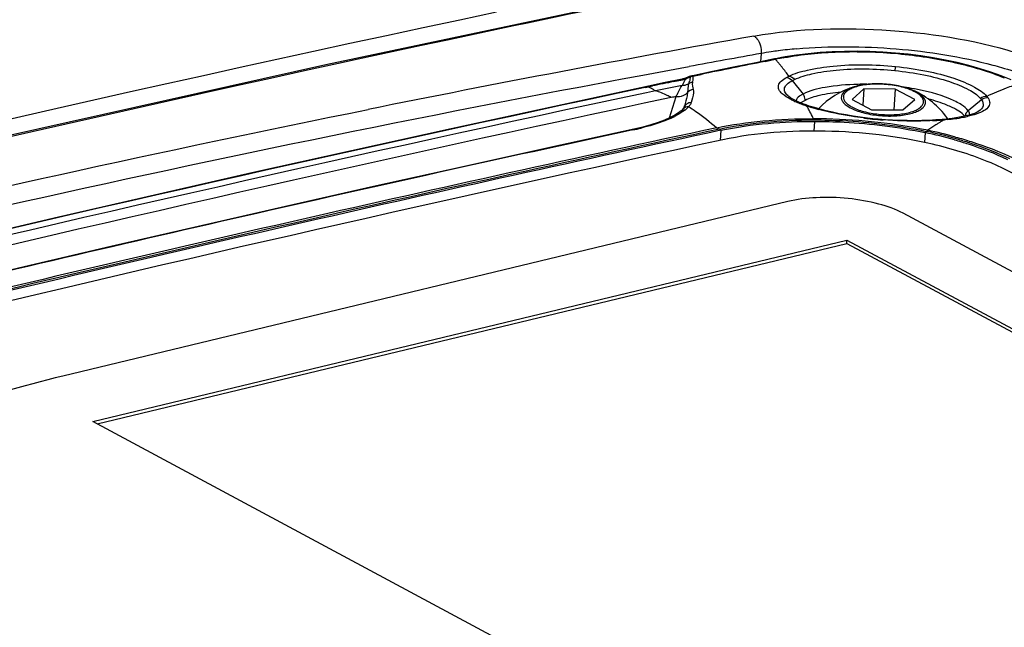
# Model space of a CAD drawing. Header units: millimetres. Extents: x 0 to 1660, y 0 to 1166.
# Tile 91 of 94: x 1470 to 1506, y 1098 to 1120. Entities that reach past the tile are written whole.
import ezdxf

# ---------------------------------------------------------------- set-up
doc = ezdxf.new("R2010")
doc.units = ezdxf.units.MM
doc.header["$LTSCALE"] = 65.395
doc.layers.get('0').update_dxf_attribs({"linetype": 'CONTINUOUS'})
doc.layers.add('SUPERFICI', color=7, linetype='CONTINUOUS')

msp = doc.modelspace()

# ---------------------------------------------------------------- linework, layer by layer
at = {"color": 7, "linetype": 'Continuous'}
for p, q in [((1492.588, 1120.765), (1480.965, 1118.3)), ((1499.391, 1118.78), (1498.947, 1118.752)), ((1499.844, 1118.795), (1499.391, 1118.78)), ((1500.302, 1118.798), (1499.844, 1118.795)), ((1500.764, 1118.789), (1500.302, 1118.798)), ((1501.229, 1118.768), (1500.764, 1118.789)), ((1501.693, 1118.734), (1501.229, 1118.768)), ((1497.295, 1118.521), (1496.614, 1118.383)), ((1497.389, 1118.54), (1497.295, 1118.521)), ((1497.542, 1118.569), (1497.389, 1118.54)), ((1497.678, 1118.594), (1497.542, 1118.569)), ((1498.088, 1118.659), (1497.678, 1118.594)), ((1498.512, 1118.711), (1498.088, 1118.659)), ((1498.947, 1118.752), (1498.512, 1118.711)), ((1502.155, 1118.688), (1501.693, 1118.734)), ((1502.613, 1118.63), (1502.155, 1118.688)), ((1503.065, 1118.56), (1502.613, 1118.63)), ((1503.51, 1118.478), (1503.065, 1118.56)), ((1503.944, 1118.386), (1503.51, 1118.478)), ((1480.965, 1118.3), (1469.334, 1115.706)), ((1495.035, 1118.06), (1494.252, 1117.898)), ((1495.803, 1118.217), (1495.035, 1118.06)), ((1496.614, 1118.383), (1495.803, 1118.217)), ((1504.367, 1118.281), (1503.944, 1118.386)), ((1504.775, 1118.166), (1504.367, 1118.281)), ((1505.169, 1118.04), (1504.775, 1118.166)), ((1505.545, 1117.904), (1505.169, 1118.04)), ((1493.93, 1117.79), (1493.307, 1117.659)), ((1493.952, 1117.795), (1493.93, 1117.79)), ((1494.015, 1117.812), (1493.952, 1117.795)), ((1494.078, 1117.833), (1494.015, 1117.812)), ((1494.14, 1117.858), (1494.078, 1117.833)), ((1494.16, 1117.868), (1494.14, 1117.858)), ((1494.185, 1117.878), (1494.16, 1117.868)), ((1494.21, 1117.887), (1494.185, 1117.878)), ((1494.236, 1117.894), (1494.21, 1117.887)), ((1494.252, 1117.898), (1494.236, 1117.894)), ((1505.902, 1117.758), (1505.545, 1117.904)), ((1492.7, 1117.531), (1485.52, 1115.982)), ((1493.307, 1117.659), (1492.7, 1117.531)), ((1500.544, 1117.431), (1500.115, 1117.051)), ((1500.544, 1117.431), (1500.505, 1116.841)), ((1501.685, 1117.427), (1500.544, 1117.431)), ((1501.685, 1117.427), (1501.634, 1116.666)), ((1502.396, 1117.045), (1501.685, 1117.427)), ((1497.775, 1117.181), (1497.771, 1117.185)), ((1497.81, 1117.152), (1497.775, 1117.181)), ((1497.872, 1117.108), (1497.81, 1117.152)), ((1497.955, 1117.058), (1497.872, 1117.108)), ((1498.059, 1117.004), (1497.955, 1117.058)), ((1498.181, 1116.948), (1498.059, 1117.004)), ((1500.115, 1117.051), (1500.826, 1116.668)), ((1501.967, 1116.665), (1502.396, 1117.045)), ((1493.86, 1116.607), (1493.797, 1116.561)), ((1493.862, 1116.608), (1493.86, 1116.607)), ((1493.885, 1116.628), (1493.862, 1116.608)), ((1493.912, 1116.651), (1493.885, 1116.628)), ((1493.935, 1116.672), (1493.912, 1116.651)), ((1493.952, 1116.692), (1493.935, 1116.672)), ((1493.955, 1116.695), (1493.952, 1116.692)), ((1493.959, 1116.699), (1493.955, 1116.695)), ((1493.97, 1116.713), (1493.959, 1116.699)), ((1493.978, 1116.725), (1493.97, 1116.713)), ((1493.984, 1116.734), (1493.978, 1116.725)), ((1493.987, 1116.74), (1493.984, 1116.734)), ((1493.989, 1116.743), (1493.987, 1116.74)), ((1493.995, 1116.761), (1493.989, 1116.744)), ((1493.989, 1116.744), (1493.989, 1116.743)), ((1494.011, 1116.808), (1493.995, 1116.761)), ((1494.011, 1116.809), (1494.009, 1116.804)), ((1498.32, 1116.891), (1498.181, 1116.948)), ((1498.44, 1116.847), (1498.32, 1116.891)), ((1498.44, 1116.847), (1498.442, 1116.846)), ((1498.488, 1116.831), (1498.442, 1116.847)), ((1498.526, 1116.818), (1498.488, 1116.831)), ((1498.558, 1116.807), (1498.526, 1116.818)), ((1498.743, 1116.749), (1498.558, 1116.807)), ((1498.952, 1116.689), (1498.743, 1116.749)), ((1499.175, 1116.632), (1498.952, 1116.689)), ((1499.407, 1116.579), (1499.175, 1116.632)), ((1500.826, 1116.668), (1501.967, 1116.665)), ((1504.726, 1116.621), (1504.663, 1116.584)), ((1504.731, 1116.624), (1504.726, 1116.621)), ((1504.732, 1116.625), (1504.731, 1116.624)), ((1493.291, 1116.299), (1493.057, 1116.21)), ((1493.493, 1116.388), (1493.291, 1116.299)), ((1493.662, 1116.476), (1493.493, 1116.388)), ((1493.797, 1116.561), (1493.662, 1116.476)), ((1499.649, 1116.528), (1499.407, 1116.579)), ((1499.897, 1116.482), (1499.649, 1116.528)), ((1500.152, 1116.44), (1499.897, 1116.482)), ((1500.41, 1116.402), (1500.152, 1116.44)), ((1500.672, 1116.37), (1500.41, 1116.402)), ((1500.868, 1116.348), (1500.672, 1116.37)), ((1501.069, 1116.329), (1500.868, 1116.348)), ((1501.328, 1116.309), (1501.069, 1116.329)), ((1501.591, 1116.293), (1501.328, 1116.309)), ((1501.856, 1116.282), (1501.591, 1116.293)), ((1502.123, 1116.276), (1501.856, 1116.282)), ((1502.39, 1116.275), (1502.123, 1116.276)), ((1502.654, 1116.278), (1502.39, 1116.275)), ((1502.914, 1116.287), (1502.654, 1116.278)), ((1503.167, 1116.301), (1502.914, 1116.287)), ((1503.389, 1116.319), (1503.167, 1116.301)), ((1503.427, 1116.322), (1503.389, 1116.319)), ((1503.534, 1116.333), (1503.427, 1116.322)), ((1503.758, 1116.358), (1503.534, 1116.332)), ((1503.962, 1116.389), (1503.758, 1116.358)), ((1504.147, 1116.423), (1503.962, 1116.389)), ((1504.312, 1116.461), (1504.147, 1116.423)), ((1504.452, 1116.501), (1504.312, 1116.461)), ((1504.57, 1116.542), (1504.452, 1116.501)), ((1504.663, 1116.584), (1504.57, 1116.542)), ((1485.52, 1115.982), (1478.268, 1114.374)), ((1492.177, 1115.962), (1489.118, 1115.298)), ((1492.081, 1115.941), (1492.081, 1115.941)), ((1492.498, 1116.041), (1492.177, 1115.962)), ((1492.792, 1116.123), (1492.498, 1116.041)), ((1493.057, 1116.21), (1492.792, 1116.123)), ((1489.118, 1115.298), (1485.899, 1114.59)), ((1485.899, 1114.59), (1482.692, 1113.877)), ((1478.268, 1114.374), (1471.072, 1112.734)), ((1482.692, 1113.877), (1479.497, 1113.156)), ((1497.77, 1113.333), (1471.389, 1106.984)), ((1479.497, 1113.156), (1476.312, 1112.43)), ((1471.072, 1112.734), (1463.935, 1111.062)), ((1546.444, 1089.07), (1501.975, 1112.906)), ((1476.312, 1112.43), (1473.139, 1111.697)), ((1473.139, 1111.697), (1469.978, 1110.958)), ((1472.484, 1105.329), (1499.927, 1111.934)), ((1472.636, 1105.247), (1499.919, 1111.813)), ((1499.919, 1111.813), (1499.927, 1111.934)), ((1499.919, 1111.813), (1543.001, 1088.72)), ((1499.927, 1111.934), (1543.161, 1088.759)), ((1469.978, 1110.958), (1466.828, 1110.213)), ((1515.718, 1082.154), (1472.484, 1105.329))]:
    msp.add_line(p, q, dxfattribs=at)
at = {"color": 9, "linetype": 'Continuous'}
for p, q in [((1487.299, 1119.613), (1485.395, 1119.208)), ((1485.395, 1119.208), (1484.439, 1119.004)), ((1484.439, 1119.004), (1482.134, 1118.507)), ((1482.134, 1118.507), (1481.423, 1118.353)), ((1496.802, 1118.719), (1496.786, 1118.418)), ((1496.946, 1118.431), (1497.32, 1118.506)), ((1497.608, 1118.561), (1497.643, 1118.568)), ((1492.498, 1117.935), (1493.852, 1118.185)), ((1493.852, 1118.185), (1494.182, 1118.245)), ((1493.617, 1117.697), (1493.938, 1117.764)), ((1493.938, 1117.764), (1494.05, 1117.786)), ((1494.029, 1117.752), (1494.047, 1117.787)), ((1494.32, 1117.895), (1494.616, 1117.956)), ((1497.934, 1117.733), (1498.329, 1117.245)), ((1492.59, 1117.48), (1492.7, 1117.504)), ((1492.698, 1117.504), (1492.856, 1117.538)), ((1492.913, 1117.385), (1492.955, 1117.36)), ((1494.132, 1117.406), (1494.123, 1117.299)), ((1494.173, 1117.639), (1494.168, 1117.625)), ((1494.181, 1117.666), (1494.173, 1117.639)), ((1494.305, 1117.679), (1494.302, 1117.667)), ((1504.828, 1117.033), (1504.341, 1116.635)), ((1498.748, 1116.251), (1498.724, 1115.897)), ((1492.138, 1115.937), (1492.086, 1115.925)), ((1495.333, 1115.924), (1495.308, 1115.555)), ((1502.77, 1115.843), (1502.746, 1115.481))]:
    msp.add_line(p, q, dxfattribs=at)
for centre, radius, start, end in [((1720.314, 19.158), 1124.854, 101.115607, 101.95547), ((1730.54, -29.837), 1175.524, 101.948233, 106.201688), ((1610.676, 480.522), 648.945, 100.129488, 101.391527), ((1499.166, 1105.326), 13.6, 98.421, 100.0101), ((1499.36, 1104.032), 14.909, 97.4383, 98.4309), ((1499.569, 1102.39), 16.564, 95.1073, 97.4176), ((1612.42, 471.795), 657.174, 100.132865, 100.365022), ((1622.233, 497.368), 633.574, 101.40525, 101.620276), ((1501.837, 1095.685), 23.263, 101.0119, 101.1953), ((1493.453, 1114.954), 5.251, 41.2154, 42.5683), ((1502.064, 1094.512), 24.459, 100.4977, 101.0093), ((1493.167, 1114.703), 5.631, 39.9252, 41.2157), ((1729.248, -21.312), 1166.299, 102.268199, 106.257818), ((1492.854, 1114.442), 6.039, 38.6945, 39.9255), ((1492.15, 1113.886), 6.936, 35.2789, 38.6432), ((1532.099, 932.148), 189.497, 101.71654, 101.95168), ((1508.114, 1110.559), 15.815, 152.9489, 153.7297), ((1493.562, 1118.901), 1.214, 293.5053, 297.9311), ((1493.558, 1118.909), 1.224, 297.9203, 302.0327), ((1491.165, 1118.595), 3.156, 342.8715, 343.5559), ((1493.565, 1118.898), 1.211, 302.0365, 303.0329), ((1494.298, 1117.674), 0.228, 94.7118, 101.6489), ((1492.753, 1117.963), 1.578, 349.6323, 350.451), ((1734.389, -25.537), 1168.313, 101.944536, 105.125676), ((1488.557, 1109.837), 8.715, 60.9749, 61.6145), ((1488.465, 1109.672), 8.904, 60.028, 60.9738), ((1493.925, 1118.044), 0.484, 295.2701, 300.1266), ((1500.663, 1116.124), 1.44, 108.2166, 110.9355), ((1500.538, 1107.701), 9.897, 89.3309, 91.1992), ((1500.66, 1108.11), 9.478, 79.6231, 81.8442), ((1501.687, 1115.984), 1.518, 63.4331, 64.4706), ((1501.742, 1116.094), 1.395, 61.7534, 63.4424), ((1500.761, 1108.677), 8.902, 79.4662, 79.6027), ((1499.385, 1120.028), 3.338, 245.3489, 246.9507), ((1498.812, 1116.299), 1.064, 117.0206, 119.9961), ((1498.072, 1117.041), 0.329, 33.9164, 38.8095), ((1498.898, 1116.007), 1.121, 116.3444, 119.0387), ((1498.098, 1117.042), 0.304, 354.3714, 359.5366), ((1493.24, 1117.666), 1.281, 308.417, 309.0735), ((1499.609, 1120.553), 3.908, 246.9534, 248.3496), ((1499.875, 1121.224), 4.63, 248.3448, 249.5443), ((1498.565, 1116.543), 0.49, 126.9316, 129.8682), ((1500.141, 1121.934), 5.388, 249.5408, 250.5859), ((1499.003, 1118.707), 1.966, 250.5934, 251.2054), ((1502.483, 1128.894), 12.731, 251.1477, 251.6377), ((1486.438, 1110.376), 13.647, 27.4165, 28.1317), ((1500.678, 1123.481), 7.025, 251.7018, 252.3684), ((1500.87, 1124.088), 7.662, 252.3803, 253.926), ((1485.462, 1109.871), 14.746, 26.3958, 27.4124), ((1501.072, 1124.785), 8.388, 253.917, 254.9516), ((1502.649, 1114.447), 2.562, 61.4125, 64.5063), ((1492.07, 1119.602), 3.548, 294.3858, 296.6159), ((1484.628, 1109.455), 15.678, 26.0782, 26.4028), ((1498.627, 1094.51), 21.837, 84.8437, 89.782), ((1502.289, 1130.431), 14.168, 262.8487, 263.5244), ((1498.672, 1095.086), 21.26, 83.5771, 84.8268), ((1502.299, 1130.511), 14.248, 263.5239, 264.1987), ((1502.329, 1130.845), 14.584, 264.2117, 265.7551), ((1502.451, 1127.663), 11.401, 272.9859, 273.755), ((1502.465, 1127.445), 11.183, 273.7568, 274.4457), ((1502.466, 1127.434), 11.172, 274.4462, 275.0513), ((1512.084, 1102.483), 16.298, 121.9931, 122.3958), ((1502.854, 1123.008), 6.729, 275.0789, 275.2918), ((1502.755, 1124.584), 8.308, 275.8288, 277.5929), ((1503.062, 1122.312), 6.015, 277.5556, 280.5944), ((1503.301, 1121.017), 4.698, 280.6314, 282.7929), ((1504.524, 1116.401), 0.296, 160.4759, 171.8217), ((1504.528, 1116.399), 0.3, 155.168, 160.4737), ((1751.56, -86.501), 1230.104, 102.177278, 103.519708), ((1755.648, -99.979), 1243.577, 102.089775, 103.514854), ((1755.753, -100.056), 1243.608, 102.089929, 103.514703), ((1489.946, 1126.102), 10.398, 282.1649, 283.8537), ((1498.762, 1095.841), 20.499, 78.4466, 83.5894), ((1512.683, 1101.559), 17.399, 123.1917, 124.3458), ((1499.686, 1100.44), 15.808, 74.6123, 78.3902), ((1512.376, 1102.027), 16.839, 122.7939, 123.1875), ((1512.228, 1102.257), 16.566, 122.3958, 122.7939), ((1499.61, 1100.579), 15.641, 73.1384, 78.1626)]:
    msp.add_arc(centre, radius, start, end, dxfattribs=at)
at = {"color": 7, "linetype": 'Continuous'}
for centre, radius, start, end in [((1501.092, 1114.58), 3.062, 107.1902, 135.9928), ((1501.092, 1114.58), 3.062, 35.8751, 65.2459), ((1501.094, 1114.581), 3.06, 35.0771, 35.8746), ((1755.879, -100.314), 1243.833, 102.091355, 103.514705), ((1748.304, -64.96), 1207.321, 102.090867, 104.974043), ((1499.651, 1100.805), 15.358, 74.1748, 78.2826)]:
    msp.add_arc(centre, radius, start, end, dxfattribs=at)
at = {"color": 9, "linetype": 'Continuous'}
for points, knots in [([(1496.544, 1119.352), (1498.177, 1119.644), (1501.515, 1119.706), (1504.812, 1119.175), (1506.375, 1118.652)], [0, 0, 0, 0, 0.501553, 1, 1, 1, 1]), ([(1496.544, 1119.352), (1496.587, 1119.329), (1496.76, 1119.162), (1496.816, 1118.904), (1496.802, 1118.719)], [0, 0, 0, 0, 0.206781, 1, 1, 1, 1]), ([(1497.643, 1118.568), (1498.294, 1118.687), (1499.676, 1118.82), (1501.77, 1118.757), (1503.8, 1118.447), (1505.081, 1118.068), (1505.654, 1117.83)], [0, 0, 0, 0, 0.244133, 0.510222, 0.770932, 1, 1, 1, 1]), ([(1498.094, 1118.888), (1499.299, 1118.996), (1501.706, 1118.978), (1504.086, 1118.606), (1505.232, 1118.299)], [0, 0, 0, 0, 0.504933, 1, 1, 1, 1]), ([(1497.812, 1117.892), (1498.027, 1117.994), (1498.563, 1118.15), (1499.861, 1118.341), (1500.945, 1118.323), (1501.699, 1118.247)], [0, 0, 0, 0, 0.181134, 0.421847, 1, 1, 1, 1]), ([(1498.018, 1117.774), (1498.22, 1117.868), (1498.723, 1118.012), (1499.942, 1118.188), (1500.959, 1118.17), (1501.667, 1118.098)], [0, 0, 0, 0, 0.181018, 0.42158, 1, 1, 1, 1]), ([(1501.699, 1118.247), (1501.696, 1118.241), (1501.681, 1118.192), (1501.673, 1118.141), (1501.667, 1118.098)], [0, 0, 0, 0, 0.138895, 1, 1, 1, 1]), ([(1501.667, 1118.098), (1502.023, 1118.062), (1502.693, 1117.963), (1503.601, 1117.733), (1504.297, 1117.456), (1504.671, 1117.219), (1504.786, 1117.087)], [0, 0, 0, 0, 0.322854, 0.611105, 0.841981, 1, 1, 1, 1]), ([(1501.699, 1118.247), (1502.078, 1118.208), (1502.793, 1118.102), (1503.761, 1117.856), (1504.502, 1117.558), (1504.9, 1117.302), (1505.021, 1117.16)], [0, 0, 0, 0, 0.322512, 0.610654, 0.841708, 1, 1, 1, 1]), ([(1505.232, 1118.299), (1505.339, 1118.271), (1505.747, 1118.157), (1506.149, 1118.025), (1506.442, 1117.915)], [0, 0, 0, 0, 0.261344, 1, 1, 1, 1]), ([(1429.244, 1102.749), (1434.352, 1104.274), (1455.221, 1110.188), (1476.414, 1114.95), (1492.498, 1117.935)], [0, 0, 0, 0, 0.245779, 1, 1, 1, 1]), ([(1494.233, 1117.874), (1494.234, 1117.876), (1494.236, 1117.884), (1494.225, 1117.881), (1494.22, 1117.881)], [0, 0, 0, 0, 0.309246, 1, 1, 1, 1]), ([(1497.571, 1117.253), (1497.523, 1117.297), (1497.441, 1117.385), (1497.419, 1117.573), (1497.543, 1117.734), (1497.66, 1117.81), (1497.731, 1117.85)], [0, 0, 0, 0, 0.253437, 0.45268, 0.681589, 1, 1, 1, 1]), ([(1497.771, 1117.185), (1497.728, 1117.226), (1497.656, 1117.308), (1497.642, 1117.48), (1497.76, 1117.627), (1497.87, 1117.696), (1497.936, 1117.733)], [0, 0, 0, 0, 0.24838, 0.446274, 0.677324, 1, 1, 1, 1]), ([(1494.333, 1117.403), (1494.339, 1117.366), (1494.345, 1117.206), (1494.298, 1117.05), (1494.258, 1116.934)], [0, 0, 0, 0, 0.230525, 1, 1, 1, 1]), ([(1500.331, 1117.595), (1499.929, 1117.587), (1499.252, 1117.53), (1498.577, 1117.372), (1498.329, 1117.245)], [0, 0, 0, 0, 0.590892, 1, 1, 1, 1]), ([(1500.187, 1117.505), (1500.125, 1117.486), (1500.037, 1117.453), (1499.93, 1117.397), (1499.848, 1117.343), (1499.768, 1117.268), (1499.716, 1117.159), (1499.725, 1117.041), (1499.791, 1116.93), (1499.902, 1116.827), (1499.996, 1116.769), (1500.049, 1116.74)], [0, 0, 0, 0, 0.168318, 0.242299, 0.3094, 0.424163, 0.519942, 0.611553, 0.7161, 0.844373, 1, 1, 1, 1]), ([(1500.149, 1117.469), (1500.099, 1117.45), (1500.009, 1117.409), (1499.896, 1117.331), (1499.821, 1117.243), (1499.79, 1117.143), (1499.81, 1117.04), (1499.874, 1116.942), (1499.977, 1116.851), (1500.062, 1116.799), (1500.109, 1116.773)], [0, 0, 0, 0, 0.159762, 0.293127, 0.403069, 0.498427, 0.594105, 0.704832, 0.839219, 1, 1, 1, 1]), ([(1502.341, 1117.354), (1502.269, 1117.388), (1502.113, 1117.449), (1501.763, 1117.545), (1501.288, 1117.61), (1500.809, 1117.607), (1500.451, 1117.557), (1500.288, 1117.516), (1500.213, 1117.492)], [0, 0, 0, 0, 0.109339, 0.231974, 0.500601, 0.76891, 0.891179, 1, 1, 1, 1]), ([(1502.46, 1117.318), (1502.453, 1117.322), (1502.425, 1117.337), (1502.396, 1117.351), (1502.374, 1117.361)], [0, 0, 0, 0, 0.243304, 1, 1, 1, 1]), ([(1504.341, 1116.635), (1504.278, 1116.723), (1504.06, 1116.891), (1503.418, 1117.199), (1502.825, 1117.348), (1502.388, 1117.429)], [0, 0, 0, 0, 0.152351, 0.376176, 1, 1, 1, 1]), ([(1505.96, 1117.545), (1505.882, 1117.517), (1505.565, 1117.399), (1505.253, 1117.267), (1505.021, 1117.16)], [0, 0, 0, 0, 0.245688, 1, 1, 1, 1]), ([(1493.714, 1117.154), (1493.752, 1117.15), (1493.9, 1117.15), (1494.048, 1117.22), (1494.123, 1117.299)], [0, 0, 0, 0, 0.259405, 1, 1, 1, 1]), ([(1494.123, 1117.299), (1494.12, 1117.259), (1494.096, 1117.093), (1494.05, 1116.93), (1494.011, 1116.808)], [0, 0, 0, 0, 0.239019, 1, 1, 1, 1]), ([(1497.993, 1116.995), (1497.949, 1117.015), (1497.801, 1117.088), (1497.657, 1117.174), (1497.571, 1117.253)], [0, 0, 0, 0, 0.293117, 1, 1, 1, 1]), ([(1498.281, 1117.221), (1498.252, 1117.204), (1498.167, 1117.15), (1498.086, 1117.064), (1498.078, 1116.995)], [0, 0, 0, 0, 0.32465, 1, 1, 1, 1]), ([(1499.706, 1117.31), (1499.446, 1117.285), (1499.002, 1117.22), (1498.567, 1117.095), (1498.401, 1117.012)], [0, 0, 0, 0, 0.584126, 1, 1, 1, 1]), ([(1500.049, 1116.74), (1500.116, 1116.704), (1500.265, 1116.639), (1500.603, 1116.532), (1501.076, 1116.451), (1501.563, 1116.436), (1501.94, 1116.469), (1502.192, 1116.514), (1502.408, 1116.578), (1502.583, 1116.658), (1502.71, 1116.753), (1502.774, 1116.85), (1502.789, 1116.93), (1502.783, 1117.011), (1502.73, 1117.115), (1502.615, 1117.226), (1502.516, 1117.288), (1502.46, 1117.318)], [0, 0, 0, 0, 0.065384, 0.139532, 0.305177, 0.476258, 0.556892, 0.63078, 0.695844, 0.750712, 0.795176, 0.831095, 0.847455, 0.863846, 0.899987, 0.944782, 1, 1, 1, 1]), ([(1500.109, 1116.773), (1500.173, 1116.739), (1500.314, 1116.677), (1500.637, 1116.575), (1501.086, 1116.498), (1501.549, 1116.484), (1501.908, 1116.515), (1502.147, 1116.558), (1502.353, 1116.618), (1502.519, 1116.695), (1502.64, 1116.786), (1502.701, 1116.878), (1502.715, 1116.953), (1502.709, 1117.03), (1502.659, 1117.13), (1502.55, 1117.235), (1502.456, 1117.294), (1502.402, 1117.323)], [0, 0, 0, 0, 0.065383, 0.13953, 0.305176, 0.476258, 0.556892, 0.63078, 0.695844, 0.750712, 0.795176, 0.831096, 0.847456, 0.863847, 0.899988, 0.944783, 1, 1, 1, 1]), ([(1503.751, 1116.76), (1503.691, 1116.788), (1503.411, 1116.911), (1503.118, 1117.002), (1502.886, 1117.063)], [0, 0, 0, 0, 0.218166, 1, 1, 1, 1]), ([(1505.065, 1117.101), (1505.099, 1117.047), (1505.15, 1116.922), (1505.055, 1116.723), (1504.839, 1116.589), (1504.662, 1116.523), (1504.556, 1116.492)], [0, 0, 0, 0, 0.204083, 0.393194, 0.647747, 1, 1, 1, 1]), ([(1504.828, 1117.033), (1504.87, 1116.97), (1504.925, 1116.797), (1504.798, 1116.67), (1504.732, 1116.625)], [0, 0, 0, 0, 0.48494, 1, 1, 1, 1]), ([(1423.688, 1101.776), (1428.443, 1103.246), (1447.849, 1108.964), (1467.55, 1113.67), (1482.502, 1116.683)], [0, 0, 0, 0, 0.24602, 1, 1, 1, 1]), ([(1494.036, 1116.663), (1494.01, 1116.642), (1493.891, 1116.555), (1493.762, 1116.482), (1493.66, 1116.43)], [0, 0, 0, 0, 0.22241, 1, 1, 1, 1]), ([(1494.258, 1116.934), (1494.2, 1116.933), (1494.083, 1116.896), (1494.008, 1116.797), (1493.989, 1116.744)], [0, 0, 0, 0, 0.504105, 1, 1, 1, 1]), ([(1494.258, 1116.934), (1494.254, 1116.922), (1494.232, 1116.869), (1494.198, 1116.822), (1494.169, 1116.789)], [0, 0, 0, 0, 0.226877, 1, 1, 1, 1]), ([(1494.169, 1116.789), (1494.256, 1116.732), (1494.608, 1116.491), (1494.943, 1116.227), (1495.188, 1116.016)], [0, 0, 0, 0, 0.242214, 1, 1, 1, 1]), ([(1500.526, 1116.373), (1500.379, 1116.391), (1499.831, 1116.469), (1499.286, 1116.579), (1498.894, 1116.685)], [0, 0, 0, 0, 0.267017, 1, 1, 1, 1]), ([(1504.172, 1116.486), (1504.154, 1116.504), (1504.063, 1116.585), (1503.959, 1116.651), (1503.875, 1116.697)], [0, 0, 0, 0, 0.210959, 1, 1, 1, 1]), ([(1504.395, 1116.485), (1504.395, 1116.497), (1504.392, 1116.551), (1504.365, 1116.601), (1504.341, 1116.635)], [0, 0, 0, 0, 0.223861, 1, 1, 1, 1]), ([(1493.535, 1116.371), (1493.458, 1116.336), (1493.101, 1116.188), (1492.728, 1116.078), (1492.435, 1116.006)], [0, 0, 0, 0, 0.219346, 1, 1, 1, 1]), ([(1495.188, 1116.016), (1495.742, 1116.133), (1496.914, 1116.295), (1498.095, 1116.349), (1498.71, 1116.347)], [0, 0, 0, 0, 0.479422, 1, 1, 1, 1]), ([(1495.284, 1115.969), (1495.825, 1116.085), (1496.972, 1116.246), (1498.127, 1116.303), (1498.729, 1116.303)], [0, 0, 0, 0, 0.479174, 1, 1, 1, 1]), ([(1498.729, 1116.303), (1499.075, 1116.302), (1500.446, 1116.268), (1501.815, 1116.097), (1502.819, 1115.887)], [0, 0, 0, 0, 0.252261, 1, 1, 1, 1]), ([(1503.045, 1116.277), (1502.903, 1116.27), (1502.305, 1116.25), (1501.705, 1116.267), (1501.25, 1116.301)], [0, 0, 0, 0, 0.236748, 1, 1, 1, 1]), ([(1503.881, 1115.681), (1504.072, 1115.629), (1504.781, 1115.42), (1505.477, 1115.16), (1505.963, 1114.922)], [0, 0, 0, 0, 0.268073, 1, 1, 1, 1]), ([(1504.147, 1115.547), (1504.301, 1115.501), (1504.877, 1115.316), (1505.442, 1115.094), (1505.84, 1114.897)], [0, 0, 0, 0, 0.266262, 1, 1, 1, 1])]:
    msp.add_open_spline(points, degree=3, knots=knots, dxfattribs=at)
for points in [[(1497.22, 1118.506), (1497.253, 1118.513), (1497.287, 1118.512), (1497.32, 1118.506)], [(1497.542, 1118.569), (1497.575, 1118.575), (1497.61, 1118.575), (1497.643, 1118.568)], [(1493.93, 1117.79), (1493.968, 1117.798), (1494.009, 1117.796), (1494.047, 1117.787)], [(1494.156, 1117.866), (1494.178, 1117.876), (1494.201, 1117.882), (1494.225, 1117.883)], [(1494.233, 1117.874), (1494.224, 1117.816), (1494.208, 1117.758), (1494.192, 1117.702)], [(1494.225, 1117.883), (1494.242, 1117.891), (1494.26, 1117.9), (1494.279, 1117.898)], [(1494.233, 1117.874), (1494.26, 1117.885), (1494.29, 1117.896), (1494.318, 1117.889)], [(1494.32, 1117.895), (1494.308, 1117.903), (1494.293, 1117.903), (1494.279, 1117.902)], [(1494.32, 1117.895), (1494.328, 1117.831), (1494.319, 1117.765), (1494.308, 1117.701)], [(1497.725, 1117.847), (1497.804, 1117.841), (1497.884, 1117.795), (1497.934, 1117.733)], [(1497.731, 1117.85), (1497.758, 1117.865), (1497.785, 1117.879), (1497.812, 1117.892)], [(1497.812, 1117.892), (1497.891, 1117.885), (1497.97, 1117.837), (1498.018, 1117.774)], [(1497.934, 1117.733), (1497.962, 1117.748), (1497.99, 1117.761), (1498.018, 1117.774)], [(1492.584, 1117.506), (1492.621, 1117.514), (1492.662, 1117.513), (1492.7, 1117.504)], [(1493.932, 1117.559), (1494, 1117.561), (1494.07, 1117.577), (1494.132, 1117.606)], [(1494.333, 1117.403), (1494.255, 1117.397), (1494.174, 1117.358), (1494.123, 1117.299)], [(1494.168, 1117.625), (1494.145, 1117.555), (1494.139, 1117.48), (1494.132, 1117.406)], [(1494.302, 1117.667), (1494.256, 1117.664), (1494.208, 1117.649), (1494.168, 1117.625)], [(1494.302, 1117.667), (1494.286, 1117.58), (1494.317, 1117.49), (1494.333, 1117.403)], [(1498.354, 1116.987), (1498.325, 1116.971), (1498.297, 1116.954), (1498.271, 1116.934)], [(1498.402, 1117.04), (1498.403, 1117.104), (1498.382, 1117.171), (1498.346, 1117.224)], [(1505.021, 1117.16), (1504.939, 1117.169), (1504.849, 1117.14), (1504.786, 1117.087)], [(1504.786, 1117.087), (1504.801, 1117.07), (1504.815, 1117.052), (1504.828, 1117.033)], [(1505.065, 1117.101), (1504.984, 1117.112), (1504.892, 1117.085), (1504.828, 1117.033)], [(1505.021, 1117.16), (1505.037, 1117.141), (1505.052, 1117.121), (1505.065, 1117.101)], [(1494.036, 1116.663), (1493.975, 1116.665), (1493.909, 1116.646), (1493.862, 1116.608)], [(1494.169, 1116.789), (1494.091, 1116.79), (1494.006, 1116.754), (1493.955, 1116.695)], [(1494.169, 1116.789), (1494.133, 1116.746), (1494.091, 1116.707), (1494.047, 1116.672)], [(1498.35, 1116.852), (1498.379, 1116.858), (1498.411, 1116.857), (1498.44, 1116.847)], [(1498.473, 1116.811), (1498.5, 1116.817), (1498.531, 1116.816), (1498.558, 1116.807)], [(1504.256, 1116.525), (1504.275, 1116.567), (1504.305, 1116.606), (1504.341, 1116.635)], [(1498.71, 1116.347), (1498.717, 1116.333), (1498.723, 1116.318), (1498.729, 1116.303)], [(1503.45, 1116.306), (1503.431, 1116.315), (1503.409, 1116.321), (1503.389, 1116.319)], [(1503.599, 1116.319), (1503.557, 1116.315), (1503.516, 1116.312), (1503.474, 1116.308)], [(1503.599, 1116.319), (1503.579, 1116.329), (1503.556, 1116.334), (1503.534, 1116.333)], [(1504.215, 1116.438), (1504.201, 1116.455), (1504.187, 1116.47), (1504.172, 1116.486)], [(1504.556, 1116.492), (1504.485, 1116.47), (1504.413, 1116.452), (1504.341, 1116.436)], [(1492.137, 1115.937), (1492.119, 1115.943), (1492.099, 1115.945), (1492.081, 1115.941)], [(1495.188, 1116.016), (1495.221, 1116.003), (1495.253, 1115.987), (1495.284, 1115.969)], [(1502.867, 1115.925), (1502.85, 1115.913), (1502.834, 1115.901), (1502.819, 1115.887)]]:
    msp.add_open_spline(points, degree=3, dxfattribs=at)
at = {"color": 7, "linetype": 'Continuous'}
for points, knots in [([(1502.374, 1117.361), (1502.216, 1117.433), (1501.858, 1117.543), (1501.293, 1117.621), (1500.723, 1117.618), (1500.354, 1117.557), (1500.187, 1117.505)], [0, 0, 0, 0, 0.234277, 0.500001, 0.765724, 1, 1, 1, 1]), ([(1495.333, 1115.924), (1495.902, 1116.046), (1497.04, 1116.2), (1498.185, 1116.253), (1498.748, 1116.251)], [0, 0, 0, 0, 0.50833, 1, 1, 1, 1]), ([(1498.748, 1116.251), (1499.105, 1116.25), (1500.454, 1116.212), (1501.799, 1116.044), (1502.77, 1115.843)], [0, 0, 0, 0, 0.265138, 1, 1, 1, 1]), ([(1503.045, 1115.416), (1501.766, 1115.714), (1499.208, 1116.007), (1496.632, 1115.84), (1495.416, 1115.579)], [0, 0, 0, 0, 0.513679, 1, 1, 1, 1]), ([(1503.839, 1115.581), (1504.008, 1115.533), (1504.665, 1115.334), (1505.31, 1115.09), (1505.767, 1114.865)], [0, 0, 0, 0, 0.256891, 1, 1, 1, 1]), ([(1505.589, 1114.546), (1505.407, 1114.636), (1504.587, 1115.002), (1503.721, 1115.259), (1503.045, 1115.416)], [0, 0, 0, 0, 0.226288, 1, 1, 1, 1]), ([(1552.11, 1089.609), (1548.416, 1091.759), (1533.128, 1100.471), (1517.529, 1108.637), (1505.589, 1114.546)], [0, 0, 0, 0, 0.242889, 1, 1, 1, 1]), ([(1501.975, 1112.906), (1501.696, 1113.056), (1501.035, 1113.287), (1499.967, 1113.471), (1498.849, 1113.504), (1498.111, 1113.415), (1497.77, 1113.333)], [0, 0, 0, 0, 0.221202, 0.484021, 0.75532, 1, 1, 1, 1]), ([(1471.389, 1106.984), (1469.928, 1106.632), (1467.195, 1105.859), (1464.552, 1104.806), (1463.352, 1104.224)], [0, 0, 0, 0, 0.529905, 1, 1, 1, 1])]:
    msp.add_open_spline(points, degree=3, knots=knots, dxfattribs=at)
at = {"layer": 'SUPERFICI', "color": 9, "linetype": 'Continuous'}
for p, q in [((1492.954, 1117.36), (1492.628, 1117.291)), ((1493.467, 1116.383), (1493.714, 1117.154))]:
    msp.add_line(p, q, dxfattribs=at)
for centre, radius, start, end in [((1507.998, 1045.984), 72.944, 101.11802, 101.9007), ((1742.53, -57.62), 1201.193, 102.007761, 105.055767), ((1742.959, -57.055), 1200.371, 101.992882, 105.062431), ((1511.973, 1030.472), 88.584, 101.89501, 102.01378), ((1492.814, 1116.592), 0.686, 341.585, 342.241)]:
    msp.add_arc(centre, radius, start, end, dxfattribs=at)
for points, knots in [([(1493.534, 1117.116), (1493.487, 1117.143), (1493.303, 1117.244), (1493.105, 1117.321), (1492.955, 1117.36)], [0, 0, 0, 0, 0.261358, 1, 1, 1, 1]), ([(1493.714, 1117.154), (1493.732, 1117.194), (1493.797, 1117.332), (1493.87, 1117.468), (1493.932, 1117.559)], [0, 0, 0, 0, 0.284331, 1, 1, 1, 1])]:
    msp.add_open_spline(points, degree=3, knots=knots, dxfattribs=at)

doc.saveas('drawing.dxf')
